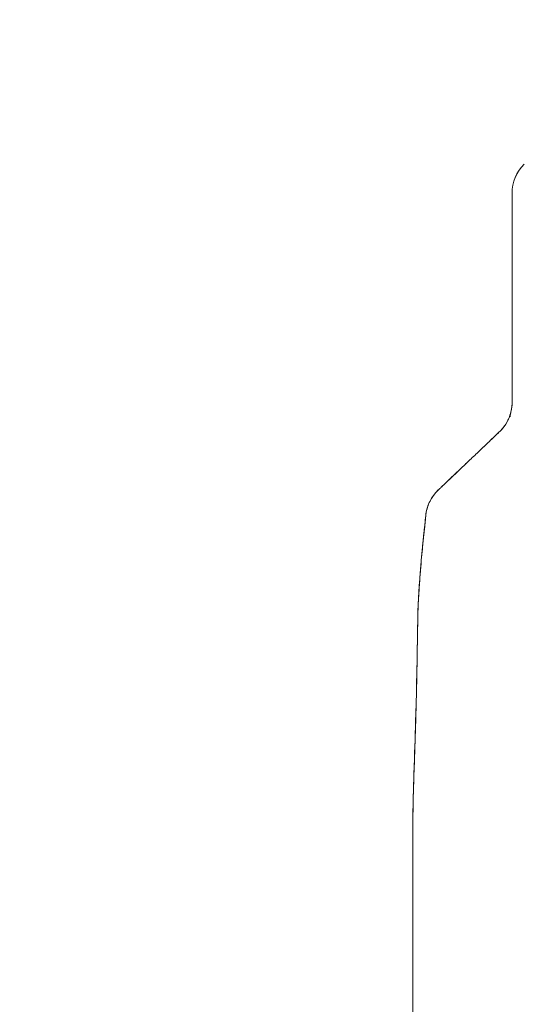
# Model space of a CAD drawing. Header units: inches. Extents: x 16 to 427, y 4 to 276.
# Tile 89 of 111: x 315.09 to 317.52, y 161.84 to 166.57. Entities that reach past the tile are written whole.
import ezdxf

# ---------------------------------------------------------------- set-up
doc = ezdxf.new("R2010")
doc.units = ezdxf.units.IN
doc.header["$LTSCALE"] = 26
doc.header["$MEASUREMENT"] = 0
doc.layers.get('0').update_dxf_attribs({"lineweight": 0})
doc.layers.add('Dimension (ANSI)', color=7, linetype='Continuous', lineweight=5)
doc.layers.add('Visible (ANSI)', color=7, linetype='Continuous', lineweight=5)
doc.styles.add('ROMANS', font='tahoma.ttf')
doc.dimstyles.new('Default (ANSI)', dxfattribs={"dimscale": 26, "dimtxt": 0.07, "dimasz": 0.07, "dimexe": 0.125, "dimexo": 0.0625, "dimgap": 0.031496, "dimtad": 0, "dimtih": 1, "dimtoh": 1, "dimrnd": 1e-08, "dimzin": 0, "dimdsep": 46, "dimtxsty": 'ROMANS', "dimblk": 'Filled-1', "dimcen": 0.09, "dimdle": 0.393701, "dimclrd": 256, "dimclre": 256, "dimclrt": 256, "dimadec": 0, "dimazin": 0, "dimtfac": 0.928571, "dimtofl": 0, "dimtmove": 0, "dimatfit": 3, "dimfxl": 1, "dimtolj": 1, "dimtzin": 0, "dimlwd": -1, "dimlwe": -1, "dimarcsym": 0})

# ---------------------------------------------------------------- blocks, each defined once
blk = doc.blocks.new('Filled-1')
at = {"color": 0}
for p, q in [((0, 0), (-1, 0.1786)), ((-1, 0.1786), (-1, -0.1786)), ((-1, 0), (0, 0)), ((-1, -0.1786), (0, 0))]:
    blk.add_line(p, q, dxfattribs=at)
at = {"color": 0, "flags": 128}
blk.add_lwpolyline([(-1, -0.1786), (0, 0), (-1, 0.1786), (-1, -0.1786)], dxfattribs=at)
at = {"color": 0}
blk.add_solid([(-1, -0.1786), (0, 0), (-1, 0.1786), (-1, -0.1786)], dxfattribs=at)
blk = doc.blocks.new('*D21')
at = {"layer": 'Defpoints', "color": 0, "transparency": 16777216}
for p in [(310.1607, 205.7653), (319.493, 205.7653), (319.493, 124.3903)]:
    blk.add_point(p, dxfattribs=at)
at = {"layer": 'Dimension (ANSI)', "transparency": 16777216}
for p, q in [((317.868, 205.7653), (306.9107, 205.7653)), ((310.1607, 203.9453), (310.1607, 169.914)), ((310.1607, 126.2103), (310.1607, 160.2417)), ((317.868, 124.3903), (306.9107, 124.3903))]:
    blk.add_line(p, q, dxfattribs=at)
at = {"layer": 'Dimension (ANSI)', "transparency": 16777216, "xscale": 1.820000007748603, "yscale": 1.820000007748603, "zscale": 1.820000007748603}
for p, rotation in [((310.1607, 205.7653), 90), ((310.1607, 124.3903), 270)]:
    blk.add_blockref('Filled-1', p, dxfattribs=dict(at, rotation=rotation))
at = {"layer": 'Dimension (ANSI)', "transparency": 16777216, "insert": (310.1607, 165.0778), "char_height": 1.82, "attachment_point": 5, "style": 'ROMANS'}
blk.add_mtext('\\A1;81.37\\PDOOR\\PHEIGHT', dxfattribs=at)

msp = doc.modelspace()

# ---------------------------------------------------------------- linework, layer by layer
at = {"layer": 'Visible (ANSI)'}
for p, q in [((317.4591, 165.7328), (317.4591, 165.7328)), ((316.9818, 161.7314), (316.9818, 162.6575))]:
    msp.add_line(p, q, dxfattribs=at)
for radius, start, end in [(0.1968, 134.5376, 180.0148), (0.1969, 134.5272, 180)]:
    msp.add_arc((317.6559, 165.7328), radius, start, end, dxfattribs=at)
for centre, major_axis, ratio, start_param, end_param in [((317.1936, 164.7684), (0.2378, -0.1395), 0.832067, 6.047896, 6.083608), ((317.1936, 164.7685), (0.2377, -0.1398), 0.832157, 6.048993, 6.084701), ((317.2402, 164.1654), (-0.1958, 0.0203), 0.999999, 5.575625, 6.283185), ((317.2402, 164.1654), (-0.1356, 0.1427), 0.999991, 0, 0.70756)]:
    msp.add_ellipse(centre, major_axis=major_axis, ratio=ratio, start_param=start_param, end_param=end_param, dxfattribs=at)
for points, knots in [([(317.4591, 165.119), (317.4591, 165.1719), (317.4591, 165.2213), (317.4591, 165.2676), (317.4591, 165.3139), (317.4591, 165.3571), (317.4591, 165.3964), (317.4591, 165.4358), (317.4591, 165.4715), (317.4591, 165.5035), (317.4591, 165.5355), (317.4591, 165.5639), (317.4591, 165.5888), (317.4591, 165.6137), (317.4591, 165.6352), (317.4591, 165.6533), (317.4591, 165.6715), (317.4591, 165.6863), (317.4591, 165.6981), (317.4591, 165.7099), (317.4591, 165.7185), (317.4591, 165.7243), (317.4591, 165.7299), (317.4591, 165.7328), (317.4591, 165.7328)], [0, 0, 0, 0, 0.125, 0.125, 0.125, 0.25, 0.25, 0.25, 0.375, 0.375, 0.375, 0.5, 0.5, 0.5, 0.625, 0.625, 0.625, 0.75, 0.75, 0.75, 0.875, 0.875, 0.875, 0.9976725, 0.9976725, 0.9976725, 0.9976725]), ([(317.4591, 165.119), (317.4591, 165.1289), (317.4591, 165.1388), (317.4591, 165.1487), (317.4591, 165.1596), (317.4591, 165.1705), (317.4591, 165.1813), (317.4591, 165.1933), (317.4591, 165.2052), (317.4591, 165.2171), (317.4591, 165.2303), (317.4591, 165.2434), (317.4591, 165.2565), (317.4591, 165.271), (317.4591, 165.2854), (317.4591, 165.2998), (317.4591, 165.3105), (317.4591, 165.3211), (317.4591, 165.3317), (317.4591, 165.3369), (317.4591, 165.3422), (317.4591, 165.3474), (317.4591, 165.3648), (317.4591, 165.3821), (317.4591, 165.3991), (317.4591, 165.418), (317.4591, 165.4366), (317.4591, 165.4547), (317.4591, 165.4747), (317.4591, 165.4941), (317.4591, 165.5129), (317.4591, 165.5177), (317.4591, 165.5225), (317.4591, 165.5272), (317.4591, 165.5414), (317.4591, 165.5552), (317.4591, 165.5684), (317.4591, 165.5845), (317.4591, 165.5997), (317.4591, 165.614), (317.4591, 165.6267), (317.4591, 165.6387), (317.4591, 165.6497), (317.4591, 165.6588), (317.4591, 165.6673), (317.4591, 165.6751), (317.4591, 165.6758), (317.4591, 165.6765), (317.4591, 165.6772), (317.4591, 165.6847), (317.4591, 165.6916), (317.4591, 165.6977), (317.4591, 165.7032), (317.4591, 165.7081), (317.4591, 165.7123), (317.4591, 165.7162), (317.4591, 165.7195), (317.4591, 165.7223), (317.4591, 165.7249), (317.4591, 165.727), (317.4591, 165.7286), (317.4591, 165.73), (317.4591, 165.7311), (317.4591, 165.7318), (317.4591, 165.7324), (317.4591, 165.7328), (317.4591, 165.7328)], [0, 0, 0, 0, 0.034588, 0.034588, 0.034588, 0.072613, 0.072613, 0.072613, 0.11445, 0.11445, 0.11445, 0.16066, 0.16066, 0.16066, 0.2119, 0.2119, 0.2119, 0.25, 0.25, 0.25, 0.268909, 0.268909, 0.268909, 0.332309, 0.332309, 0.332309, 0.40259, 0.40259, 0.40259, 0.480099, 0.480099, 0.480099, 0.5, 0.5, 0.5, 0.559815, 0.559815, 0.559815, 0.632197, 0.632197, 0.632197, 0.696757, 0.696757, 0.696757, 0.75, 0.75, 0.75, 0.754844, 0.754844, 0.754844, 0.806927, 0.806927, 0.806927, 0.853712, 0.853712, 0.853712, 0.896031, 0.896031, 0.896031, 0.93419, 0.93419, 0.93419, 0.968796, 0.968796, 0.968796, 1, 1, 1, 1]), ([(317.4591, 164.7293), (317.4591, 164.7706), (317.4591, 164.8126), (317.4591, 164.8552), (317.4591, 164.8979), (317.4591, 164.9412), (317.4591, 164.9851), (317.4591, 165.0291), (317.4591, 165.0737), (317.4591, 165.119)], [0, 0, 0, 0, 0.333333, 0.333333, 0.333333, 0.666667, 0.666667, 0.666667, 1, 1, 1, 1]), ([(317.4591, 164.7293), (317.4591, 164.7666), (317.4591, 164.8039), (317.4591, 164.8413), (317.4591, 164.8867), (317.4591, 164.9322), (317.4591, 164.9777), (317.4591, 165.0248), (317.4591, 165.0719), (317.4591, 165.119)], [0, 0, 0, 0, 0.288491, 0.288491, 0.288491, 0.638459, 0.638459, 0.638459, 1, 1, 1, 1]), ([(317.4037, 164.5924), (317.4152, 164.6042), (317.4252, 164.6176), (317.4335, 164.6323), (317.4418, 164.6469), (317.4483, 164.6628), (317.4526, 164.6792), (317.4569, 164.6956), (317.4591, 164.7124), (317.4591, 164.7293)], [0, 0, 0, 0, 0.333333, 0.333333, 0.333333, 0.666667, 0.666667, 0.666667, 1, 1, 1, 1]), ([(317.4037, 164.5924), (317.4057, 164.5944), (317.4076, 164.5965), (317.4095, 164.5987), (317.4119, 164.6013), (317.4142, 164.6041), (317.4164, 164.6069), (317.4188, 164.6099), (317.4211, 164.613), (317.4234, 164.6162), (317.4258, 164.6197), (317.4282, 164.6234), (317.4305, 164.6271), (317.433, 164.6312), (317.4354, 164.6355), (317.4376, 164.6399), (317.4401, 164.6448), (317.4424, 164.6499), (317.4446, 164.6551), (317.4469, 164.6609), (317.4491, 164.667), (317.4509, 164.6731), (317.453, 164.6801), (317.4547, 164.6872), (317.456, 164.6944), (317.4574, 164.7025), (317.4584, 164.7108), (317.4588, 164.7192), (317.459, 164.7225), (317.4591, 164.7259), (317.4591, 164.7293)], [0, 0, 0, 0, 0.060949, 0.060949, 0.060949, 0.135639, 0.135639, 0.135639, 0.215708, 0.215708, 0.215708, 0.303486, 0.303486, 0.303486, 0.401292, 0.401292, 0.401292, 0.511372, 0.511372, 0.511372, 0.635855, 0.635855, 0.635855, 0.776826, 0.776826, 0.776826, 0.936006, 0.936006, 0.936006, 1, 1, 1, 1]), ([(317.4501, 164.6596), (317.4501, 164.6596), (317.4501, 164.6597), (317.4501, 164.6597), (317.4501, 164.6597), (317.4501, 164.6597), (317.4501, 164.6597), (317.4501, 164.6598), (317.4501, 164.6599), (317.4501, 164.6601), (317.4501, 164.6603), (317.4501, 164.661), (317.4502, 164.6616), (317.4502, 164.6638), (317.4503, 164.6654), (317.4507, 164.6693), (317.451, 164.6717), (317.4517, 164.6752), (317.4519, 164.6764), (317.4522, 164.6778), (317.4523, 164.678), (317.4524, 164.6784), (317.4525, 164.6786), (317.4525, 164.6789), (317.4525, 164.679), (317.4526, 164.6794), (317.4527, 164.6795), (317.4528, 164.68), (317.4528, 164.6799), (317.4529, 164.6802), (317.4529, 164.6804), (317.453, 164.6807)], [0, 0, 0, 0, 0.0000351, 0.0000351, 0.0001054, 0.0001054, 0.0002459, 0.0002459, 0.0008081, 0.0008081, 0.0019324, 0.0019324, 0.0064779, 0.0064779, 0.0186041, 0.0186041, 0.0366237, 0.0366237, 0.0458687, 0.0458687, 0.048152, 0.048152, 0.0504319, 0.0504319, 0.0526892, 0.0526892, 0.0608899, 0.0608899, 0.0946199, 0.0946199, 0.1395991, 0.1395991, 0.1395991, 0.1395991]), ([(317.2565, 164.4523), (317.2718, 164.4668), (317.2873, 164.4815), (317.3028, 164.4963), (317.3048, 164.4982), (317.3068, 164.5001), (317.3088, 164.5021), (317.3225, 164.515), (317.3362, 164.528), (317.35, 164.5411), (317.353, 164.544), (317.3561, 164.5469), (317.3592, 164.5499), (317.372, 164.562), (317.3849, 164.5743), (317.3978, 164.5866)], [0, 0, 0, 0, 0.333333, 0.333333, 0.333333, 0.376093, 0.376093, 0.376093, 0.666667, 0.666667, 0.666667, 0.731304, 0.731304, 0.731304, 1, 1, 1, 1]), ([(317.2565, 164.4523), (317.2718, 164.4668), (317.2872, 164.4815), (317.3028, 164.4963), (317.3184, 164.5111), (317.3341, 164.526), (317.3499, 164.5411), (317.3658, 164.5561), (317.3817, 164.5713), (317.3978, 164.5866)], [0, 0, 0, 0, 0.333333, 0.333333, 0.333333, 0.666667, 0.666667, 0.666667, 1, 1, 1, 1]), ([(317.1047, 164.3081), (317.1046, 164.3081), (317.1047, 164.3082), (317.1049, 164.3083), (317.1052, 164.3085), (317.1055, 164.3089), (317.1059, 164.3093), (317.1064, 164.3097), (317.107, 164.3103), (317.1077, 164.311), (317.1085, 164.3117), (317.1094, 164.3126), (317.1105, 164.3136), (317.1116, 164.3147), (317.113, 164.316), (317.1144, 164.3173), (317.1156, 164.3185), (317.1169, 164.3197), (317.1183, 164.321), (317.1187, 164.3214), (317.1192, 164.3219), (317.1197, 164.3223), (317.1218, 164.3243), (317.1241, 164.3265), (317.1266, 164.3289), (317.1293, 164.3315), (317.1323, 164.3343), (317.1354, 164.3373), (317.1388, 164.3405), (317.1424, 164.344), (317.1463, 164.3476), (317.1487, 164.3499), (317.1512, 164.3522), (317.1537, 164.3547), (317.1556, 164.3565), (317.1575, 164.3583), (317.1595, 164.3602), (317.1646, 164.365), (317.1699, 164.37), (317.1753, 164.3752), (317.1814, 164.381), (317.1877, 164.387), (317.1941, 164.3931), (317.2012, 164.3998), (317.2084, 164.4066), (317.2157, 164.4136), (317.2229, 164.4204), (317.2303, 164.4274), (317.2376, 164.4344), (317.2439, 164.4404), (317.2502, 164.4463), (317.2565, 164.4523)], [0, 0, 0, 0, 0.036619, 0.036619, 0.036619, 0.07542, 0.07542, 0.07542, 0.116832, 0.116832, 0.116832, 0.161518, 0.161518, 0.161518, 0.2101, 0.2101, 0.2101, 0.25, 0.25, 0.25, 0.263174, 0.263174, 0.263174, 0.321517, 0.321517, 0.321517, 0.385689, 0.385689, 0.385689, 0.455959, 0.455959, 0.455959, 0.5, 0.5, 0.5, 0.532725, 0.532725, 0.532725, 0.617421, 0.617421, 0.617421, 0.711301, 0.711301, 0.711301, 0.813465, 0.813465, 0.813465, 0.914177, 0.914177, 0.914177, 1, 1, 1, 1]), ([(317.1046, 164.3081), (317.1046, 164.3081), (317.1057, 164.309), (317.1077, 164.3109), (317.1098, 164.3129), (317.113, 164.316), (317.1174, 164.3202), (317.1218, 164.3244), (317.1274, 164.3297), (317.134, 164.3359), (317.1406, 164.3422), (317.1482, 164.3495), (317.1568, 164.3576), (317.1653, 164.3657), (317.1747, 164.3746), (317.185, 164.3844), (317.1952, 164.3941), (317.2063, 164.4046), (317.2182, 164.4159), (317.2301, 164.4272), (317.2428, 164.4394), (317.2565, 164.4523)], [0.0073542, 0.0073542, 0.0073542, 0.0073542, 0.1428571, 0.1428571, 0.1428571, 0.2857143, 0.2857143, 0.2857143, 0.4285714, 0.4285714, 0.4285714, 0.5714286, 0.5714286, 0.5714286, 0.7142857, 0.7142857, 0.7142857, 0.8571429, 0.8571429, 0.8571429, 1, 1, 1, 1]), ([(317.0444, 164.1859), (317.0466, 164.207), (317.0524, 164.2281), (317.07, 164.2664), (317.0819, 164.2842), (317.0979, 164.3014), (317.0997, 164.3032), (317.1022, 164.3057), (317.1029, 164.3064), (317.1039, 164.3073), (317.1041, 164.3076), (317.1044, 164.3079), (317.1045, 164.3079), (317.1045, 164.3079), (317.1045, 164.3079), (317.1045, 164.3079), (317.1045, 164.3079), (317.1045, 164.308), (317.1045, 164.308), (317.1046, 164.308), (317.1046, 164.308), (317.1046, 164.308), (317.1046, 164.308), (317.1046, 164.308), (317.1046, 164.308), (317.1046, 164.308), (317.1046, 164.308), (317.1046, 164.308), (317.1046, 164.3081), (317.1047, 164.3081)], [0, 0, 0, 0, 0.1621162, 0.1621162, 0.3213339, 0.3213339, 0.3409986, 0.3409986, 0.3483716, 0.3483716, 0.351137, 0.351137, 0.351388, 0.351388, 0.351514, 0.351514, 0.3516412, 0.3516412, 0.3518975, 0.3518975, 0.3539185, 0.3539185, 0.3619173, 0.3619173, 0.385913, 0.385913, 0.4579003, 0.4579003, 0.5836302, 0.5836302, 0.5836302, 0.5836302]), ([(317.0057, 163.6786), (317.0062, 163.7101), (317.0073, 163.7425), (317.009, 163.7757), (317.0106, 163.809), (317.0128, 163.8431), (317.0153, 163.8779), (317.0179, 163.9127), (317.0209, 163.9482), (317.0242, 163.9842), (317.0275, 164.0202), (317.0312, 164.0568), (317.0349, 164.0938), (317.038, 164.1241), (317.0412, 164.1548), (317.0444, 164.1856)], [0, 0, 0, 0, 0.207436, 0.207436, 0.207436, 0.414872, 0.414872, 0.414872, 0.622309, 0.622309, 0.622309, 0.829745, 0.829745, 0.829745, 1, 1, 1, 1]), ([(317.0444, 164.1856), (317.0397, 164.1404), (317.0351, 164.0957), (317.0307, 164.0516), (317.0263, 164.0074), (317.0222, 163.9639), (317.0187, 163.9213), (317.0152, 163.8786), (317.0123, 163.8369), (317.01, 163.7964), (317.0078, 163.7559), (317.0063, 163.7165), (317.0057, 163.6786)], [0, 0, 0, 0, 0.249407, 0.249407, 0.249407, 0.499604, 0.499604, 0.499604, 0.749802, 0.749802, 0.749802, 1, 1, 1, 1]), ([(317.0057, 163.6787), (317.0057, 163.6788), (317.0057, 163.6788), (317.0057, 163.679), (317.0057, 163.6791), (317.0057, 163.6795), (317.0057, 163.6797), (317.0057, 163.6805), (317.0058, 163.681), (317.0058, 163.6825), (317.0058, 163.6836), (317.0059, 163.688), (317.0059, 163.6914), (317.0097, 163.8588), (317.0274, 164.0224), (317.0444, 164.1856)], [0, 0, 0, 0, 0.000293, 0.000293, 0.00127, 0.00127, 0.003223, 0.003223, 0.007129, 0.007129, 0.014941, 0.014941, 0.040832, 0.040832, 1.291234, 1.291234, 1.291234, 1.291234]), ([(317.0444, 164.1856), (317.0444, 164.1856), (317.0444, 164.1856), (317.0444, 164.1856), (317.0444, 164.1856), (317.0444, 164.1856), (317.0444, 164.1857), (317.0444, 164.1857), (317.0444, 164.1857), (317.0444, 164.1857)], [0.5014215, 0.5014215, 0.5014215, 0.5014215, 0.5709992, 0.5709992, 0.5709992, 0.6666667, 0.6666667, 0.6666667, 0.6683093, 0.6683093, 0.6683093, 0.6683093]), ([(316.9818, 162.6575), (316.9818, 162.6986), (316.9823, 162.7393), (316.9831, 162.7799), (316.9839, 162.8204), (316.985, 162.8608), (316.9862, 162.9011), (316.9875, 162.9414), (316.9888, 162.9818), (316.9902, 163.0223), (316.9916, 163.0628), (316.993, 163.1035), (316.9943, 163.1447), (316.9956, 163.1859), (316.9968, 163.2275), (316.9979, 163.2699), (316.9991, 163.3122), (317.0001, 163.3553), (317.001, 163.3994), (317.0019, 163.4435), (317.0027, 163.4886), (317.0034, 163.535), (317.0042, 163.5815), (317.0049, 163.6292), (317.0057, 163.6786)], [0, 0, 0, 0, 0.125, 0.125, 0.125, 0.25, 0.25, 0.25, 0.375, 0.375, 0.375, 0.5, 0.5, 0.5, 0.625, 0.625, 0.625, 0.75, 0.75, 0.75, 0.875, 0.875, 0.875, 1, 1, 1, 1]), ([(317.0057, 163.6786), (317.0049, 163.6292), (317.0042, 163.5815), (317.0034, 163.535), (317.0027, 163.4886), (317.0019, 163.4435), (317.001, 163.3994), (317.0001, 163.3553), (316.9991, 163.3122), (316.9979, 163.2699), (316.9968, 163.2275), (316.9956, 163.1859), (316.9943, 163.1447), (316.993, 163.1035), (316.9916, 163.0628), (316.9902, 163.0223), (316.9888, 162.9818), (316.9875, 162.9414), (316.9862, 162.9011), (316.985, 162.8608), (316.9839, 162.8204), (316.9831, 162.7799), (316.9823, 162.7393), (316.9818, 162.6986), (316.9818, 162.6575)], [0, 0, 0, 0, 0.125, 0.125, 0.125, 0.25, 0.25, 0.25, 0.375, 0.375, 0.375, 0.5, 0.5, 0.5, 0.625, 0.625, 0.625, 0.75, 0.75, 0.75, 0.875, 0.875, 0.875, 1, 1, 1, 1]), ([(316.9818, 162.6575), (316.9818, 162.6575), (316.9818, 162.6575), (316.9818, 162.6575), (316.9818, 162.6575), (316.9818, 162.6575), (316.9818, 162.6575), (316.9818, 162.6575), (316.9818, 162.6575), (316.9818, 162.6575), (316.9818, 162.6575), (316.9818, 162.6575), (316.9818, 162.6575), (316.9818, 162.6575), (316.9818, 162.6575), (316.9818, 162.6576), (316.9818, 162.6576), (316.9818, 162.6576), (316.9818, 162.6576), (316.9818, 162.6577), (316.9818, 162.6577), (316.9818, 162.6578), (316.9818, 162.6578), (316.9818, 162.6579), (316.9818, 162.6579), (316.9818, 162.658), (316.9818, 162.658), (316.9818, 162.658), (316.9818, 162.6581), (316.9818, 162.6582), (316.9818, 162.6582), (316.9818, 162.6584), (316.9818, 162.6586), (316.9818, 162.6589), (316.9818, 162.6592), (316.9818, 162.6615), (316.9818, 162.6636), (316.9818, 162.6691), (316.9818, 162.6726), (316.982, 162.7131), (316.9825, 162.7497), (316.9842, 162.8349), (316.9856, 162.8841), (316.9877, 162.9499), (316.9883, 162.9664), (316.9943, 163.1479), (316.9995, 163.3148), (317.0033, 163.5315), (317.0041, 163.5814), (317.0051, 163.6407), (317.0052, 163.6501), (317.0054, 163.663), (317.0055, 163.6665), (317.0056, 163.6721), (317.0056, 163.6742), (317.0057, 163.6768), (317.0057, 163.6773), (317.0057, 163.6781), (317.0057, 163.6783), (317.0057, 163.6786), (317.0057, 163.6786), (317.0057, 163.6786)], [0.2073, 0.2073, 0.2073, 0.2073, 0.207332, 0.207332, 0.215267, 0.215267, 0.224194, 0.224194, 0.271805, 0.271805, 0.335287, 0.335287, 0.367027, 0.367027, 0.382898, 0.382898, 0.390833, 0.390833, 0.394803, 0.394803, 0.396816, 0.396816, 0.39732, 0.39732, 0.39757, 0.39757, 0.39782, 0.39782, 0.398069, 0.398069, 0.398567, 0.398567, 0.39956, 0.39956, 0.401544, 0.401544, 0.417414, 0.417414, 0.444196, 0.444196, 0.729959, 0.729959, 1.111016, 1.111016, 1.237983, 1.237983, 2.509839, 2.509839, 2.890551, 2.890551, 2.961929, 2.961929, 2.988696, 2.988696, 3.004567, 3.004567, 3.008534, 3.008534, 3.010518, 3.010518, 3.010642, 3.010642, 3.010642, 3.010642]), ([(317.001, 163.4023), (317.0008, 163.3918), (317.0006, 163.3812), (316.9975, 163.2394), (316.993, 163.1081), (316.986, 162.8992), (316.9836, 162.8216), (316.9823, 162.7294), (316.9821, 162.7149), (316.9819, 162.6925), (316.9819, 162.6848), (316.9818, 162.6731), (316.9818, 162.6692), (316.9818, 162.6634), (316.9818, 162.6615), (316.9818, 162.6591), (316.9818, 162.6586), (316.9818, 162.658), (316.9818, 162.658), (316.9818, 162.6579), (316.9818, 162.6578), (316.9818, 162.6578), (316.9818, 162.6578), (316.9818, 162.6577), (316.9818, 162.6577), (316.9818, 162.6577), (316.9818, 162.6577), (316.9818, 162.6576), (316.9818, 162.6576), (316.9818, 162.6574), (316.9818, 162.6575), (316.9818, 162.6575), (316.9818, 162.6575), (316.9818, 162.6575), (316.9818, 162.6575), (316.9818, 162.6575), (316.9818, 162.6575), (316.9818, 162.6575), (316.9818, 162.6575), (316.9818, 162.6575), (316.9818, 162.6575), (316.9818, 162.6575), (316.9818, 162.6575), (316.9818, 162.6575)], [0.701992, 0.701992, 0.701992, 0.701992, 0.782291, 0.782291, 1.783134, 1.783134, 2.374813, 2.374813, 2.485751, 2.485751, 2.544917, 2.544917, 2.574501, 2.574501, 2.589292, 2.589292, 2.59299, 2.59299, 2.593453, 2.593453, 2.593685, 2.593685, 2.593919, 2.593919, 2.594035, 2.594035, 2.594269, 2.594269, 2.595212, 2.595212, 2.610064, 2.610064, 2.624856, 2.624856, 2.625318, 2.625318, 2.625434, 2.625434, 2.62555, 2.62555, 2.626104, 2.626104, 2.626164, 2.626164, 2.626164, 2.626164])]:
    msp.add_open_spline(points, degree=3, knots=knots, dxfattribs=at)
for points in [[(317.0445, 164.1858), (317.0444, 164.1858), (317.0444, 164.1858), (317.0444, 164.1859)], [(317.0446, 164.186), (317.0446, 164.186), (317.0446, 164.186), (317.0446, 164.1859)], [(317.0446, 164.186), (317.0446, 164.186), (317.0446, 164.186), (317.0446, 164.1859)], [(317.0057, 163.6786), (317.0057, 163.6786), (317.0057, 163.6786), (317.0057, 163.6786)], [(316.9818, 162.6575), (316.9818, 162.6575), (316.9818, 162.6568), (316.9818, 162.6575)]]:
    msp.add_open_spline(points, degree=3, dxfattribs=at)

# ---------------------------------------------------------------- dimensions: what is measured, and where the dimension line sits
at = {"layer": 'Dimension (ANSI)'}
dim = msp.add_linear_dim(base=(310.1607111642, 205.7653390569), p1=(319.4930385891, 124.3903390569), p2=(319.4930385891, 205.7653390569), angle=90, text='<>\\PDOOR\\PHEIGHT', dimstyle='Default (ANSI)', override={"dimgap": 0.031496, "dimdec": 2, "dimtol": 0, "dimlim": 0, "dimtp": 0, "dimtm": 0, "dimtdec": 2, "dimatfit": 1}, dxfattribs=at)
dim.commit()
dim.dimension.update_dxf_attribs({"geometry": '*D21', "text_midpoint": (310.1607111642, 165.0778390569), "dimtype": 160})

doc.saveas('drawing.dxf')
